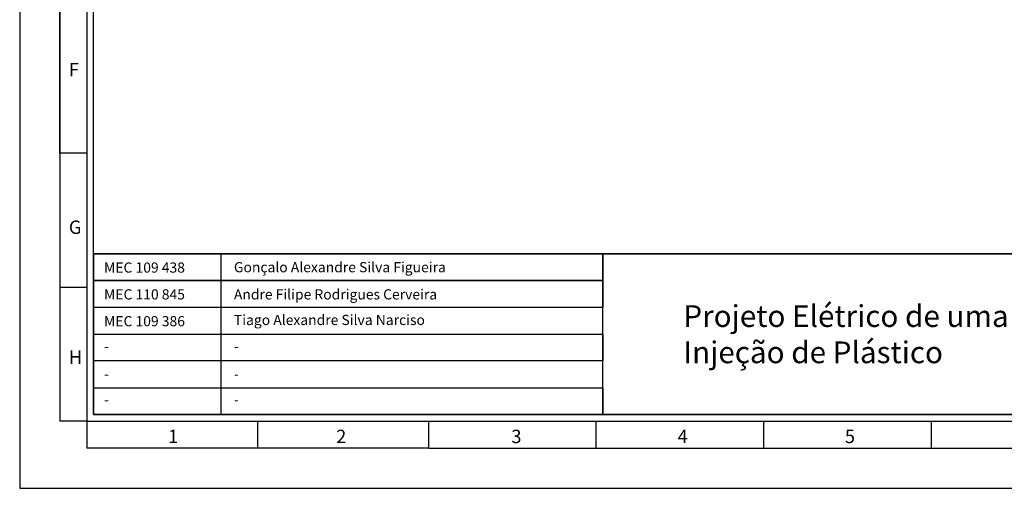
# Model space of a CAD drawing. Header units: millimetres. Extents: x -559 to 10735, y -2326 to 222.
# Tile 44 of 256: x 499 to 911, y -1659 to -1463. Entities that reach past the tile are written whole.
import ezdxf

# ---------------------------------------------------------------- set-up
doc = ezdxf.new("R2010")
doc.units = ezdxf.units.MM
doc.header["$LTSCALE"] = 4
doc.layers.add('Modelo', color=251, linetype='Continuous')
doc.layers.add('Texto Cabeçalho', color=3, linetype='Continuous')

msp = doc.modelspace()

# ---------------------------------------------------------------- linework, layer by layer
at = {"layer": 'Modelo'}
for p, q in [((515.88, -1518.91), (515.88, -1098.58)), ((515.88, -1378.8), (515.88, -1518.91)), ((527.09, -1518.91), (515.88, -1518.91)), ((515.88, -1518.91), (515.88, -1630.99)), ((515.88, -1518.91), (515.88, -1630.99)), ((515.88, -1574.95), (527.09, -1574.95)), ((527.09, -1630.99), (515.88, -1630.99)), ((527.09, -1630.99), (527.09, -1642.2)), ((598.54, -1642.2), (598.54, -1630.99)), ((670, -1642.2), (670, -1630.99)), ((740.05, -1642.2), (740.05, -1630.99)), ((810.11, -1642.2), (810.11, -1630.99)), ((880.16, -1642.2), (880.16, -1630.99)), ((670, -1642.2), (527.09, -1642.2)), ((670, -1642.2), (1303.28, -1642.2)), ((670, -1642.2), (810.11, -1642.2)), ((810.11, -1642.2), (950.21, -1642.2))]:
    msp.add_line(p, q, dxfattribs=at)
for points in [[(499.07, -1659.01), (1331.3, -1659.01), (1331.3, -1070.56), (499.07, -1070.56)], [(527.09, -1630.99), (1303.28, -1630.99), (1303.28, -1098.58), (527.09, -1098.58)], [(1300.48, -1628.19), (529.89, -1628.19), (529.89, -1101.39), (1300.48, -1101.39)], [(529.89, -1560.94), (1300.48, -1560.94), (1300.48, -1628.19), (529.89, -1628.19)], [(742.85, -1572.15), (529.89, -1572.15), (529.89, -1560.94), (742.85, -1560.94)], [(529.89, -1560.94), (583.13, -1560.94), (583.13, -1628.19), (529.89, -1628.19)], [(1300.48, -1560.94), (529.89, -1560.94), (529.89, -1628.19), (1300.48, -1628.19)], [(742.85, -1560.94), (1037.08, -1560.94), (1037.08, -1628.19), (742.85, -1628.19)], [(529.89, -1572.15), (742.85, -1572.15), (742.85, -1583.35), (529.89, -1583.35)], [(742.85, -1583.35), (529.89, -1583.35), (529.89, -1594.56), (742.85, -1594.56)], [(529.89, -1594.56), (742.85, -1594.56), (742.85, -1605.77), (529.89, -1605.77)], [(742.85, -1605.77), (529.89, -1605.77), (529.89, -1616.98), (742.85, -1616.98)], [(742.85, -1628.19), (529.89, -1628.19), (529.89, -1616.98), (742.85, -1616.98)]]:
    msp.add_lwpolyline(points, close=True, dxfattribs=at)

# ---------------------------------------------------------------- texts
at = {"layer": 'Modelo', "char_height": 5.6, "attachment_point": 1}
for s, heights, insert in [('F', [0], (519.62, -1481.19)), ('G', [0], (519.62, -1547.05)), ('H', [0], (519.62, -1601.37)), ('1', [0], (561.05, -1634.52)), ('2', [0], (631.32, -1634.52)), ('3', [0], (704.55, -1634.52)), ('4', [5.6], (774.04, -1634.52)), ('5', [0], (843.95, -1634.52))]:
    msp.add_mtext_dynamic_manual_height_columns(s, width=76.9403, gutter_width=28.02, heights=heights, dxfattribs=dict(at, insert=insert))
at = {"layer": 'Texto Cabeçalho', "attachment_point": 1}
for s, width, gutter_width, heights, insert, char_height in [('MEC 109 438', 106.914, 21.31, [0], (534.32, -1564.58), 4.2613), ('Gonçalo Alexandre Silva Figueira', 106.914, 21.31, [0], (588.6, -1564.42), 4.2613), ('MEC 110 845', 106.914, 21.31, [0], (534.32, -1575.79), 4.2613), ('Andre Filipe Rodrigues Cerveira', 106.914, 21.31, [0], (588.6, -1575.79), 4.2613), ('{\\fMeiryo UI|b1|i0|c0|p50;Projeto Elétrico de uma Fábrica Industrial de Injeção de Plástico}', 264.7409, 34.56, [42.96], (776.45, -1582.45), 9.0904), ('MEC 109 386', 106.914, 21.31, [0], (534.32, -1587), 4.2613), ('Tiago Alexandre Silva Narciso', 106.914, 21.31, [0], (588.6, -1586.48), 4.2613)]:
    msp.add_mtext_dynamic_manual_height_columns(s, width=width, gutter_width=gutter_width, heights=heights, dxfattribs=dict(at, insert=insert, char_height=char_height))
at = {"layer": 'Texto Cabeçalho', "color": 18, "true_color": 0x000000, "char_height": 4.26, "attachment_point": 1}
for insert in [(534.32, -1597.52), (588.6, -1597.52), (534.32, -1609.11), (588.6, -1609.11), (534.32, -1619.78), (588.6, -1619.78)]:
    msp.add_mtext_dynamic_manual_height_columns('-', width=106.914, gutter_width=21.31, heights=[0], dxfattribs=dict(at, insert=insert))

doc.saveas('drawing.dxf')
